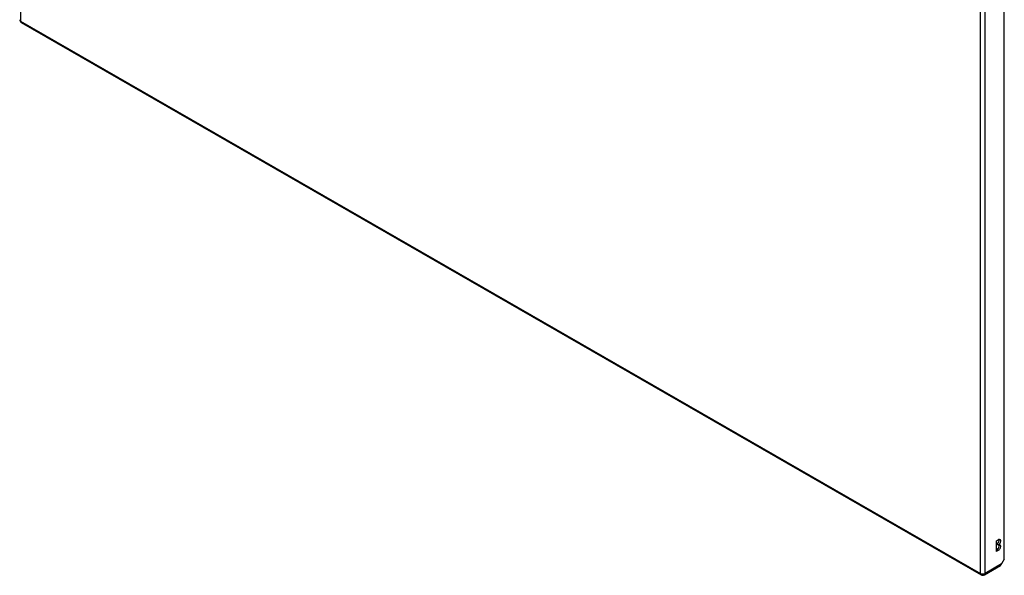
# Model space of a CAD drawing. Header units: inches. Extents: x 12 to 399, y 35 to 188.
# Tile 147 of 151: x 368 to 399, y 130 to 148. Entities that reach past the tile are written whole.
import ezdxf

# ---------------------------------------------------------------- set-up
doc = ezdxf.new("R2010")
doc.units = ezdxf.units.IN
doc.header["$MEASUREMENT"] = 0
doc.layers.add('Visible Edges(ANSI)', color=7, linetype='Continuous', lineweight=25)
doc.layers.add('Visible Tangent Edges(ANSI)', color=7, linetype='Continuous', lineweight=25)

msp = doc.modelspace()

# ---------------------------------------------------------------- linework, layer by layer
at = {"layer": 'Visible Edges(ANSI)'}
for p, q in [((398.6, 130.983), (398.6, 150.279)), ((368.471, 147.443), (397.89, 130.501)), ((398.356, 131.544), (398.423, 131.583)), ((398.356, 131.217), (398.356, 131.544)), ((398.356, 131.273), (398.375, 131.284)), ((398.375, 131.439), (398.375, 131.455)), ((398.423, 131.428), (398.375, 131.455)), ((398.423, 131.411), (398.375, 131.439)), ((398.423, 131.428), (398.423, 131.411)), ((398.423, 131.256), (398.356, 131.217)), ((398.6, 130.983), (398.517, 130.839)), ((397.989, 130.501), (398.484, 130.787))]:
    msp.add_line(p, q, dxfattribs=at)
for centre, start, end in [((368.52, 147.529), 180, 240.064), ((397.939, 130.587), 240.064, 299.936)]:
    msp.add_arc(centre, 0.099, start, end, dxfattribs=at)
for centre, major_axis, ratio, start_param, end_param in [((398.375, 131.533), (0.0474, 0.0823), 0.578093, 3.925057, 5.753614), ((398.423, 131.505), (0.0474, 0.0823), 0.578093, 3.925057, 7.06665), ((398.375, 131.361), (0.0474, 0.0823), 0.578093, 3.925057, 5.753614), ((398.423, 131.334), (0.0474, 0.0823), 0.578093, 3.925057, 7.06665), ((398.435, 130.873), (0.0494, -0.0858), 0.578093, 0, 0.614759), ((398.447, 130.88), (-0.07, -0.121), 0.576978, 1.399191, 1.571763)]:
    msp.add_ellipse(centre, major_axis=major_axis, ratio=ratio, start_param=start_param, end_param=end_param, dxfattribs=at)
at = {"layer": 'Visible Tangent Edges(ANSI)'}
for p, q in [((368.45, 166.881), (368.45, 147.488)), ((397.869, 130.547), (397.869, 149.939)), ((398.009, 130.547), (398.009, 149.939)), ((368.45, 147.488), (397.869, 130.547)), ((398.423, 131.256), (398.375, 131.284)), ((398.517, 130.839), (398.009, 130.547))]:
    msp.add_line(p, q, dxfattribs=at)
for centre, major_axis, ratio, start_param, end_param in [((368.52, 147.529), (-0.099, 0), 0.575862, 0, 0.785398), ((368.52, 147.529), (-0.0494, -0.0858), 0.578093, 5.495853, 6.283185), ((397.939, 130.587), (-0.0494, -0.0858), 0.578093, 5.495853, 6.283185), ((397.939, 130.587), (0.099, 0), 0.575862, 3.926991, 5.497787), ((397.939, 130.587), (0.0494, -0.0858), 0.578093, 0, 0.787332)]:
    msp.add_ellipse(centre, major_axis=major_axis, ratio=ratio, start_param=start_param, end_param=end_param, dxfattribs=at)

doc.saveas('drawing.dxf')
